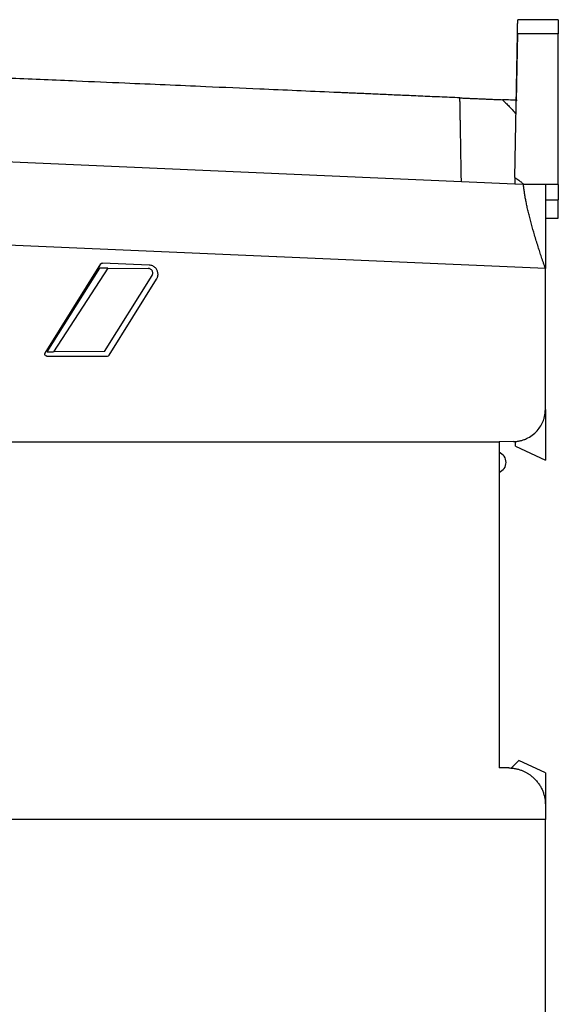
# Model space of a CAD drawing. Extents: x 86 to 639, y 68 to 658.
# Tile 66 of 66: x 530 to 588, y 374 to 481. Entities that reach past the tile are written whole.
import ezdxf

# ---------------------------------------------------------------- set-up
doc = ezdxf.new("R2010")
doc.units = 0
doc.layers.get('0').update_dxf_attribs({"linetype": 'CONTINUOUS'})

msp = doc.modelspace()

# ---------------------------------------------------------------- linework, layer by layer
at = {"color": 7, "linetype": 'CONTINUOUS'}
for p, q in [((588.48, 481.01), (584.08, 481.01)), ((583.78, 463.88), (584.06, 479.49)), ((584.06, 479.52), (583.93, 472.18)), ((588.48, 479.49), (584.06, 479.49)), ((588.48, 463.1), (588.48, 479.49)), ((588.49, 478.98), (588.48, 478.98)), ((577.97, 463.4), (526.19, 465.66)), ((583.77, 463.14), (577.97, 463.4)), ((584.71, 463.1), (583.77, 463.14)), ((587.08, 463.1), (584.71, 463.1)), ((588.48, 463.1), (587.08, 463.1)), ((588.48, 463.1), (588.48, 461.45)), ((588.48, 462.03), (588.49, 462.03)), ((587.08, 461.45), (588.48, 461.45)), ((587.08, 459.45), (588.48, 459.45)), ((587.08, 454), (528.76, 456.54)), ((532.81, 444.8), (538.87, 454.5)), ((538.59, 454.05), (538.87, 454.5)), ((544.1, 454.37), (539.04, 454.59)), ((533.04, 444.94), (538.73, 454.05)), ((539.62, 454.04), (533.72, 444.95)), ((539.62, 454.04), (538.73, 454.05)), ((539.26, 445), (544.41, 453.24)), ((539.62, 454.04), (543.99, 454.01)), ((587.08, 438.71), (587.08, 454)), ((539.75, 444.59), (544.91, 452.84)), ((532.81, 444.8), (532.89, 444.94)), ((533.04, 444.94), (533.72, 444.95)), ((539.26, 445), (533.72, 444.95)), ((532.98, 444.5), (539.58, 444.5)), ((587.08, 438.71), (587.08, 433.21)), ((519.55, 435.2), (582.08, 435.2)), ((583.61, 435.21), (582.08, 435.2)), ((582.08, 435.2), (582.08, 399.79)), ((583.83, 434.73), (583.83, 435.22)), ((583.83, 434.73), (587.08, 433.21)), ((583.12, 399.78), (582.08, 399.79)), ((584.22, 400.58), (583.39, 399.75)), ((587.08, 399.25), (584.22, 400.58)), ((587.08, 399.25), (587.08, 395.78)), ((587.08, 395.78), (587.08, 394.2)), ((587.08, 394.2), (501.04, 394.2)), ((587.08, 340), (587.08, 394.2))]:
    msp.add_line(p, q, dxfattribs=at)
for points, knots in [([(584.06, 479.49), (584.06, 479.53), (584.06, 479.61), (584.06, 479.73), (584.06, 479.84), (584.06, 479.95), (584.07, 480.06), (584.07, 480.23), (584.07, 480.44), (584.08, 480.65), (584.08, 480.82), (584.08, 480.93), (584.08, 481), (584.08, 481), (584.08, 481.01)], [0, 0, 0, 0, 0.047626, 0.094867, 0.141909, 0.188941, 0.236152, 0.283727, 0.41416, 0.544791, 0.664075, 0.783551, 0.891627, 1, 1, 1, 1]), ([(588.48, 481.01), (588.48, 481.01), (588.48, 481), (588.48, 480.99), (588.48, 480.97), (588.48, 480.94), (588.48, 480.88), (588.48, 480.77), (588.48, 480.59), (588.48, 480.36), (588.48, 480.13), (588.48, 479.9), (588.48, 479.7), (588.48, 479.56), (588.48, 479.49)], [0, 0, 0, 0, 0.050283, 0.100216, 0.150022, 0.199922, 0.250138, 0.374984, 0.500039, 0.624885, 0.74994, 0.833326, 0.916336, 1, 1, 1, 1]), ([(577.82, 472.52), (577.44, 472.54), (576.7, 472.57), (575.61, 472.62), (574.55, 472.66), (573.53, 472.71), (572.55, 472.75), (571.6, 472.79), (570.69, 472.83), (569.81, 472.87), (568.97, 472.91), (568.17, 472.94), (567.41, 472.98), (566.68, 473.01), (565.98, 473.04), (565.33, 473.07), (564.71, 473.09), (561.64, 473.23), (556.82, 473.44), (549.26, 473.77), (542.63, 474.06), (536.79, 474.31), (532.71, 474.49), (529.2, 474.64), (525.69, 474.8), (523.35, 474.9), (522.18, 474.95)], [0, 0, 0, 0, 0.020557, 0.040442, 0.059653, 0.078191, 0.096055, 0.113244, 0.129758, 0.145598, 0.160763, 0.175255, 0.189072, 0.202216, 0.214687, 0.226484, 0.237608, 0.248059, 0.392357, 0.497348, 0.654875, 0.748636, 0.811479, 0.874323, 0.937163, 1, 1, 1, 1]), ([(577.97, 463.4), (577.97, 463.51), (577.97, 463.74), (577.96, 464.09), (577.96, 464.43), (577.95, 464.76), (577.94, 465.1), (577.94, 465.43), (577.93, 465.75), (577.93, 466.08), (577.92, 466.39), (577.92, 466.71), (577.91, 467.02), (577.91, 467.32), (577.9, 467.62), (577.9, 467.91), (577.89, 468.2), (577.89, 468.48), (577.88, 468.76), (577.88, 469.03), (577.87, 469.29), (577.87, 469.55), (577.86, 469.8), (577.86, 470.04), (577.85, 470.27), (577.85, 470.5), (577.85, 470.73), (577.84, 470.94), (577.84, 471.15), (577.84, 471.35), (577.83, 471.54), (577.83, 471.72), (577.83, 471.9), (577.82, 472.07), (577.82, 472.23), (577.82, 472.38), (577.82, 472.47), (577.82, 472.52)], [0, 0, 0, 0, 0.029933, 0.059778, 0.089535, 0.119207, 0.148793, 0.178293, 0.20771, 0.237041, 0.266289, 0.295452, 0.324531, 0.353526, 0.382437, 0.411265, 0.44001, 0.468674, 0.497257, 0.52576, 0.554186, 0.582537, 0.610817, 0.639026, 0.667167, 0.69524, 0.723249, 0.751193, 0.779074, 0.806893, 0.834651, 0.86235, 0.88999, 0.917574, 0.945102, 0.972576, 1, 1, 1, 1]), ([(577.82, 472.52), (577.96, 472.51), (578.26, 472.5), (578.71, 472.48), (579.17, 472.46), (579.62, 472.44), (580.08, 472.42), (580.55, 472.4), (581.01, 472.38), (581.48, 472.36), (581.95, 472.34), (582.27, 472.33), (582.42, 472.32)], [0, 0, 0, 0, 0.096605, 0.19385, 0.291782, 0.390442, 0.489872, 0.590115, 0.691211, 0.793198, 0.896115, 1, 1, 1, 1]), ([(582.42, 472.32), (582.52, 472.22), (582.74, 472.02), (583.09, 471.66), (583.49, 471.23), (583.76, 470.92), (583.9, 470.75)], [0, 0, 0, 0, 0.190968, 0.421868, 0.691855, 1, 1, 1, 1]), ([(584.02, 472.25), (583.99, 472.25), (583.9, 472.26), (583.37, 472.28), (583.07, 472.29)], [0, 0, 0, 0, 0.430932, 1, 1, 1, 1]), ([(583.78, 463.88), (583.86, 463.83), (584, 463.74), (584.19, 463.6), (584.36, 463.46), (584.51, 463.34), (584.62, 463.22), (584.68, 463.14), (584.71, 463.1)], [0, 0, 0, 0, 0.2181525, 0.4150921, 0.5911552, 0.7468136, 0.8827518, 1, 1, 1, 1]), ([(587.08, 454), (587.05, 454.11), (586.97, 454.32), (586.87, 454.64), (586.76, 454.94), (586.67, 455.24), (586.57, 455.53), (586.48, 455.82), (586.39, 456.09), (586.19, 456.7), (585.91, 457.63), (585.62, 458.64), (585.42, 459.4), (585.28, 459.95), (585.15, 460.48), (585.04, 460.98), (584.95, 461.46), (584.86, 461.91), (584.8, 462.34), (584.75, 462.74), (584.72, 462.98), (584.71, 463.1)], [0, 0, 0, 0, 0.030951, 0.061141, 0.090571, 0.119239, 0.147148, 0.174295, 0.200682, 0.226308, 0.354157, 0.474874, 0.535633, 0.59573, 0.65519, 0.714038, 0.772298, 0.829995, 0.887156, 0.943812, 1, 1, 1, 1]), ([(587.08, 463.1), (587.08, 463.04), (587.08, 462.91), (587.08, 462.7), (587.08, 462.49), (587.08, 462.2), (587.08, 461.81), (587.08, 461.33), (587.08, 460.81), (587.08, 460.1), (587.08, 459.15), (587.08, 458.14), (587.08, 457.3), (587.08, 456.65), (587.08, 456), (587.08, 455.34), (587.08, 454.67), (587.08, 454.22), (587.08, 454)], [0, 0, 0, 0, 0.031174, 0.062385, 0.093658, 0.125019, 0.187429, 0.250036, 0.312559, 0.375042, 0.500004, 0.625034, 0.687521, 0.750133, 0.812649, 0.875116, 0.937605, 1, 1, 1, 1]), ([(588.48, 459.45), (588.48, 459.45), (588.48, 459.5), (588.48, 459.7), (588.48, 459.85), (588.48, 460.22), (588.48, 460.44), (588.48, 460.93), (588.48, 461.19), (588.48, 461.45)], [0, 0, 0, 0, 0.25, 0.25, 0.5, 0.5, 0.75, 0.75, 1, 1, 1, 1]), ([(538.87, 454.5), (538.87, 454.51), (538.89, 454.54), (538.93, 454.57), (538.98, 454.59), (539.02, 454.59), (539.04, 454.59)], [0, 0, 0, 0, 0.214256, 0.426144, 0.710067, 1, 1, 1, 1]), ([(544.91, 452.84), (544.92, 452.87), (544.95, 452.93), (544.99, 453.01), (545.02, 453.1), (545.04, 453.19), (545.06, 453.28), (545.06, 453.39), (545.05, 453.51), (545.02, 453.65), (544.97, 453.79), (544.9, 453.93), (544.79, 454.06), (544.66, 454.18), (544.49, 454.28), (544.31, 454.35), (544.17, 454.37), (544.1, 454.37)], [0, 0, 0, 0, 0.045621, 0.090857, 0.135708, 0.180174, 0.224255, 0.267951, 0.330891, 0.398434, 0.470579, 0.547324, 0.628668, 0.71461, 0.805147, 0.900278, 1, 1, 1, 1]), ([(544.41, 453.24), (544.43, 453.26), (544.45, 453.3), (544.47, 453.37), (544.49, 453.44), (544.49, 453.53), (544.48, 453.65), (544.42, 453.77), (544.34, 453.87), (544.24, 453.94), (544.13, 453.99), (544.04, 454), (543.99, 454.01)], [0, 0, 0, 0, 0.063432, 0.125578, 0.187994, 0.252213, 0.373695, 0.502175, 0.623425, 0.748284, 0.873943, 1, 1, 1, 1]), ([(532.98, 444.5), (532.96, 444.5), (532.94, 444.5), (532.9, 444.51), (532.84, 444.55), (532.78, 444.61), (532.77, 444.7), (532.79, 444.76), (532.8, 444.79), (532.81, 444.8)], [0, 0, 0, 0, 0.098677, 0.194475, 0.291368, 0.553081, 0.788909, 0.892632, 1, 1, 1, 1]), ([(583.61, 435.21), (583.67, 435.22), (583.8, 435.22), (583.98, 435.23), (584.16, 435.26), (584.34, 435.29), (584.52, 435.34), (584.69, 435.39), (584.86, 435.45), (585.03, 435.53), (585.36, 435.69), (585.82, 435.99), (586.31, 436.49), (586.68, 437.05), (586.9, 437.55), (587.01, 437.99), (587.07, 438.35), (587.08, 438.59), (587.08, 438.71)], [0, 0, 0, 0, 0.033927, 0.067528, 0.100894, 0.134116, 0.167288, 0.200504, 0.233857, 0.267438, 0.30134, 0.434683, 0.568127, 0.684505, 0.800987, 0.867377, 0.933475, 1, 1, 1, 1]), ([(582.08, 434.08), (582.29, 433.97), (582.47, 433.81), (582.72, 433.42), (582.78, 433.19), (582.78, 432.72), (582.72, 432.49), (582.47, 432.1), (582.29, 431.93), (582.08, 431.83)], [0, 0, 0, 0, 0.25, 0.25, 0.5, 0.5, 0.75, 0.75, 1, 1, 1, 1]), ([(583.12, 399.78), (583.18, 399.78), (583.32, 399.78), (583.51, 399.76), (583.71, 399.73), (583.89, 399.7), (584.07, 399.66), (584.24, 399.61), (584.41, 399.56), (584.56, 399.5), (584.71, 399.44), (584.86, 399.37), (584.99, 399.3), (585.12, 399.22), (585.25, 399.15), (585.36, 399.07), (585.47, 398.99), (585.57, 398.91), (585.67, 398.83), (585.76, 398.75), (585.84, 398.68), (585.99, 398.53), (586.2, 398.3), (586.44, 397.97), (586.64, 397.63), (586.8, 397.27), (586.93, 396.9), (587.02, 396.53), (587.07, 396.16), (587.08, 395.91), (587.08, 395.78)], [0, 0, 0, 0, 0.032413, 0.064046, 0.094899, 0.124973, 0.154266, 0.18278, 0.210514, 0.237468, 0.263642, 0.289036, 0.31365, 0.337484, 0.360538, 0.382813, 0.404307, 0.425022, 0.444956, 0.464111, 0.482485, 0.50008, 0.565518, 0.630114, 0.693868, 0.756778, 0.818847, 0.880073, 0.940458, 1, 1, 1, 1])]:
    msp.add_open_spline(points, degree=3, knots=knots, dxfattribs=at)
for points in [[(583.07, 472.29), (582.88, 472.3), (582.66, 472.31), (582.42, 472.32)], [(583.78, 463.88), (583.78, 463.63), (583.77, 463.39), (583.77, 463.14)], [(539.58, 444.5), (539.65, 444.5), (539.71, 444.53), (539.75, 444.59)]]:
    msp.add_open_spline(points, degree=3, dxfattribs=at)

doc.saveas('drawing.dxf')
